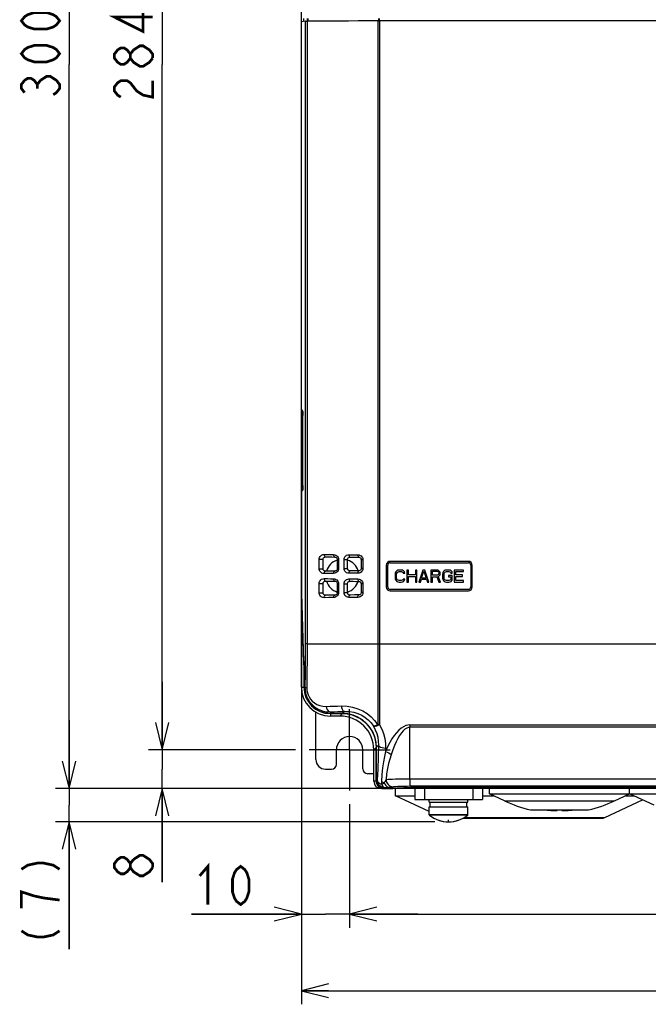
# Model space of a CAD drawing. Extents: x 29 to 410, y 33 to 287.
# Tile 8 of 33: x 33 to 79, y 121 to 193. Entities that reach past the tile are written whole.
import ezdxf

# ---------------------------------------------------------------- set-up
doc = ezdxf.new("R2010")
doc.units = 0
doc.header["$LTSCALE"] = 23.1
doc.linetypes.add('CENTER', pattern=[0.6, 0.375, -0.075, 0.075, -0.075])
doc.layers.get('0').update_dxf_attribs({"linetype": 'CONTINUOUS'})
for name, color, linetype in [('ALL_CURVE', 7, 'CONTINUOUS'), ('ALL_DIM', 7, 'CONTINUOUS'), ('DEFAULT_1', 7, 'CENTER')]:
    doc.layers.add(name, color=color, linetype=linetype)
doc.dimstyles.get("Standard").update_dxf_attribs({"dimtxt": 2.5, "dimasz": 2.5, "dimexe": 1.25, "dimexo": 0.625, "dimtad": 1, "dimcen": 2.5, "dimazin": 3, "dimtfac": 1, "dimtmove": 0, "dimatfit": 3})

# ---------------------------------------------------------------- blocks, each defined once
blk = doc.blocks.new('_OPEN')
at = {"color": 0, "linetype": 'BYBLOCK'}
for p, q in [((0, 0), (-1, 0.25)), ((-1, -0.25), (0, 0)), ((-1, 0), (0, 0))]:
    blk.add_line(p, q, dxfattribs=at)
blk = doc.blocks.new('*D1')
at = {"layer": 'ALL_DIM', "color": 2, "linetype": 'CONTINUOUS'}
for p, q in [((53.198, 240.192), (42.418, 240.192)), ((43.418, 240.192), (43.418, 189.924)), ((43.418, 139.656), (43.418, 189.924)), ((53.198, 139.656), (42.418, 139.656))]:
    blk.add_line(p, q, dxfattribs=at)
at = {"layer": 'ALL_DIM', "color": 2, "linetype": 'CONTINUOUS', "xscale": 2, "yscale": 2, "zscale": 2}
for p, rotation in [((43.418, 240.192), 90), ((43.418, 139.656), 270)]:
    blk.add_blockref('_OPEN', p, dxfattribs=dict(at, rotation=rotation))
blk = doc.blocks.new('*D2')
at = {"layer": 'ALL_DIM', "color": 2, "linetype": 'CONTINUOUS'}
for p, q in [((43.418, 139.656), (43.418, 144.656)), ((43.418, 144.656), (43.418, 138.24)), ((53.198, 139.656), (42.418, 139.656)), ((43.418, 129.966), (43.418, 138.24)), ((61.481, 136.824), (42.418, 136.824)), ((43.418, 136.824), (43.418, 129.966))]:
    blk.add_line(p, q, dxfattribs=at)
at = {"layer": 'ALL_DIM', "color": 2, "linetype": 'CONTINUOUS', "xscale": 2, "yscale": 2, "zscale": 2}
for p, rotation in [((43.418, 139.656), 270), ((43.418, 136.824), 90)]:
    blk.add_blockref('_OPEN', p, dxfattribs=dict(at, rotation=rotation))
blk = doc.blocks.new('*D3')
at = {"layer": 'ALL_DIM', "color": 2, "linetype": 'CONTINUOUS'}
for p, q in [((55.817, 243.024), (35.594, 243.024)), ((36.594, 243.024), (36.594, 189.924)), ((36.594, 136.824), (36.594, 189.924)), ((61.481, 136.824), (35.594, 136.824))]:
    blk.add_line(p, q, dxfattribs=at)
at = {"layer": 'ALL_DIM', "color": 2, "linetype": 'CONTINUOUS', "xscale": 2, "yscale": 2, "zscale": 2}
for p, rotation in [((36.594, 243.024), 90), ((36.594, 136.824), 270)]:
    blk.add_blockref('_OPEN', p, dxfattribs=dict(at, rotation=rotation))
blk = doc.blocks.new('*D4')
at = {"layer": 'ALL_DIM', "color": 2, "linetype": 'CONTINUOUS'}
for p, q in [((57.171, 135.683), (57.171, 126.615)), ((113.811, 135.683), (113.811, 126.615)), ((57.171, 127.615), (85.491, 127.615)), ((113.811, 127.615), (85.491, 127.615))]:
    blk.add_line(p, q, dxfattribs=at)
at = {"layer": 'ALL_DIM', "color": 2, "linetype": 'CONTINUOUS', "xscale": 2, "yscale": 2, "zscale": 2, "rotation": 180}
blk.add_blockref('_OPEN', (57.171, 127.615), dxfattribs=at)
at = {"layer": 'ALL_DIM', "color": 2, "linetype": 'CONTINUOUS', "xscale": 2, "yscale": 2, "zscale": 2}
blk.add_blockref('_OPEN', (113.811, 127.615), dxfattribs=at)
blk = doc.blocks.new('*D5')
at = {"layer": 'ALL_DIM', "color": 2, "linetype": 'CONTINUOUS'}
for p, q in [((53.631, 163.578), (53.631, 126.615)), ((57.171, 135.683), (57.171, 126.615)), ((53.631, 127.615), (45.566, 127.615)), ((45.566, 127.615), (55.401, 127.615)), ((62.171, 127.615), (55.401, 127.615)), ((57.171, 127.615), (62.171, 127.615))]:
    blk.add_line(p, q, dxfattribs=at)
at = {"layer": 'ALL_DIM', "color": 2, "linetype": 'CONTINUOUS', "xscale": 2, "yscale": 2, "zscale": 2}
blk.add_blockref('_OPEN', (53.631, 127.615), dxfattribs=at)
at = {"layer": 'ALL_DIM', "color": 2, "linetype": 'CONTINUOUS', "xscale": 2, "yscale": 2, "zscale": 2, "rotation": 180}
blk.add_blockref('_OPEN', (57.171, 127.615), dxfattribs=at)
blk = doc.blocks.new('*D7')
at = {"layer": 'ALL_DIM', "color": 2, "linetype": 'CONTINUOUS'}
for p, q in [((53.631, 163.578), (53.631, 120.999)), ((117.351, 163.578), (117.351, 120.999)), ((53.631, 121.999), (85.491, 121.999)), ((117.351, 121.999), (85.491, 121.999))]:
    blk.add_line(p, q, dxfattribs=at)
at = {"layer": 'ALL_DIM', "color": 2, "linetype": 'CONTINUOUS', "xscale": 2, "yscale": 2, "zscale": 2, "rotation": 180}
blk.add_blockref('_OPEN', (53.631, 121.999), dxfattribs=at)
at = {"layer": 'ALL_DIM', "color": 2, "linetype": 'CONTINUOUS', "xscale": 2, "yscale": 2, "zscale": 2}
blk.add_blockref('_OPEN', (117.351, 121.999), dxfattribs=at)
blk = doc.blocks.new('*D36')
at = {"layer": 'ALL_DIM', "color": 2, "linetype": 'CONTINUOUS'}
for p, q in [((36.594, 136.824), (36.594, 141.824)), ((36.594, 141.824), (36.594, 135.603)), ((61.481, 136.824), (35.594, 136.824)), ((36.594, 125.033), (36.594, 135.603)), ((63.428, 134.382), (35.594, 134.382)), ((36.594, 134.382), (36.594, 125.033))]:
    blk.add_line(p, q, dxfattribs=at)
at = {"layer": 'ALL_DIM', "color": 2, "linetype": 'CONTINUOUS', "xscale": 2, "yscale": 2, "zscale": 2}
for p, rotation in [((36.594, 136.824), 270), ((36.594, 134.382), 90)]:
    blk.add_blockref('_OPEN', p, dxfattribs=dict(at, rotation=rotation))

msp = doc.modelspace()

# ---------------------------------------------------------------- linework, layer by layer
at = {"color": 7, "linetype": 'CONTINUOUS'}
for p, q in [((53.631, 144.258), (53.631, 235.59)), ((53.907, 193.081), (53.64, 193.036)), ((53.64, 164.614), (53.64, 193.036)), ((53.808, 193.064), (53.808, 193.287)), ((53.907, 193.081), (53.907, 147.444)), ((54.051, 193.083), (54.051, 147.444)), ((54.077, 193.081), (54.077, 193.287)), ((54.124, 193.082), (54.124, 193.287)), ((59.23, 193.11), (59.23, 141.503)), ((59.23, 193.11), (59.361, 193.11)), ((59.295, 193.287), (59.295, 193.109)), ((59.339, 193.287), (59.339, 193.109)), ((59.361, 193.11), (59.361, 141.497)), ((80.995, 193.11), (59.361, 193.11)), ((53.631, 164.578), (53.635, 164.549)), ((53.634, 164.385), (53.631, 164.385)), ((53.634, 164.385), (53.634, 158.823)), ((53.737, 164.375), (53.634, 164.385)), ((53.711, 164.543), (53.64, 164.614)), ((53.691, 164.483), (53.702, 164.479)), ((53.73, 164.451), (53.692, 164.488)), ((53.72, 164.488), (53.711, 164.543)), ((53.726, 164.477), (53.72, 164.488)), ((53.734, 164.426), (53.731, 164.459)), ((53.737, 164.388), (53.734, 164.426)), ((53.744, 159.044), (53.744, 164.165)), ((53.744, 159.044), (53.744, 164.165)), ((53.744, 164.165), (53.744, 164.165)), ((53.744, 159.044), (53.744, 159.044)), ((53.634, 158.823), (53.631, 158.823)), ((53.635, 158.659), (53.631, 158.63)), ((53.634, 158.823), (53.737, 158.833)), ((53.64, 158.595), (53.711, 158.665)), ((53.64, 152.035), (53.64, 158.595)), ((53.691, 158.726), (53.666, 158.709)), ((53.702, 158.729), (53.691, 158.726)), ((53.692, 158.72), (53.73, 158.758)), ((53.72, 158.72), (53.711, 158.665)), ((53.726, 158.732), (53.72, 158.72)), ((53.731, 158.749), (53.734, 158.783)), ((53.734, 158.783), (53.737, 158.821)), ((54.936, 152.935), (54.936, 153.636)), ((54.936, 153.636), (55.228, 153.636)), ((55.228, 152.935), (55.228, 153.636)), ((56.265, 153.618), (56.265, 152.952)), ((56.351, 153.618), (56.265, 153.618)), ((56.351, 153.618), (56.351, 152.952)), ((56.758, 152.956), (56.758, 153.614)), ((56.758, 153.614), (57.019, 153.614)), ((57.019, 152.956), (57.019, 153.614)), ((58.02, 153.604), (58.02, 153.617)), ((58.02, 153.604), (58.02, 152.967)), ((58.136, 153.604), (58.02, 153.604)), ((58.136, 153.604), (58.136, 152.967)), ((59.862, 153.197), (59.862, 151.604)), ((59.968, 151.604), (59.968, 153.197)), ((65.88, 153.48), (60.145, 153.48)), ((60.145, 153.374), (65.88, 153.374)), ((66.057, 153.197), (66.057, 151.604)), ((66.163, 151.604), (66.163, 153.197)), ((54.936, 152.935), (55.228, 152.935)), ((56.351, 152.952), (56.265, 152.952)), ((56.758, 152.956), (57.019, 152.956)), ((58.02, 152.955), (58.02, 152.967)), ((58.136, 152.967), (58.02, 152.967)), ((60.517, 152.636), (60.499, 152.541)), ((60.499, 152.541), (60.499, 152.259)), ((60.554, 152.711), (60.517, 152.636)), ((60.628, 152.786), (60.554, 152.711)), ((60.609, 152.541), (60.628, 152.617)), ((60.609, 152.259), (60.609, 152.541)), ((60.702, 152.824), (60.628, 152.786)), ((60.628, 152.617), (60.665, 152.673)), ((60.665, 152.673), (60.72, 152.711)), ((60.794, 152.843), (60.702, 152.824)), ((60.72, 152.711), (60.794, 152.73)), ((60.96, 152.843), (60.794, 152.843)), ((60.794, 152.73), (60.96, 152.73)), ((61.052, 152.824), (60.96, 152.843)), ((60.96, 152.73), (61.033, 152.711)), ((61.033, 152.711), (61.089, 152.673)), ((61.126, 152.786), (61.052, 152.824)), ((61.089, 152.673), (61.107, 152.617)), ((61.107, 152.617), (61.218, 152.617)), ((61.199, 152.711), (61.126, 152.786)), ((61.218, 152.617), (61.199, 152.711)), ((61.365, 152.843), (61.365, 151.958)), ((61.476, 152.843), (61.365, 152.843)), ((61.476, 152.485), (61.476, 152.843)), ((61.992, 152.485), (61.476, 152.485)), ((61.476, 151.958), (61.476, 152.372)), ((61.476, 152.372), (61.992, 152.372)), ((61.992, 152.843), (61.992, 152.485)), ((62.103, 152.843), (61.992, 152.843)), ((61.992, 152.372), (61.992, 151.958)), ((62.103, 151.958), (62.103, 152.843)), ((62.545, 152.843), (62.25, 151.958)), ((62.453, 152.259), (62.619, 152.767)), ((62.693, 152.843), (62.545, 152.843)), ((62.619, 152.767), (62.785, 152.259)), ((62.988, 151.958), (62.693, 152.843)), ((63.135, 152.843), (63.135, 151.958)), ((63.578, 152.843), (63.135, 152.843)), ((63.246, 152.466), (63.246, 152.749)), ((63.246, 152.749), (63.596, 152.749)), ((63.596, 152.466), (63.246, 152.466)), ((63.246, 151.958), (63.246, 152.353)), ((63.246, 152.353), (63.559, 152.353)), ((63.559, 152.353), (63.707, 151.958)), ((63.67, 152.824), (63.578, 152.843)), ((63.596, 152.749), (63.652, 152.73)), ((63.652, 152.485), (63.596, 152.466)), ((63.652, 152.73), (63.688, 152.692)), ((63.688, 152.523), (63.652, 152.485)), ((63.744, 152.767), (63.67, 152.824)), ((63.67, 152.391), (63.744, 152.428)), ((63.836, 151.958), (63.67, 152.391)), ((63.688, 152.692), (63.707, 152.636)), ((63.707, 152.579), (63.688, 152.523)), ((63.707, 152.636), (63.707, 152.579)), ((63.799, 152.692), (63.744, 152.767)), ((63.744, 152.428), (63.799, 152.504)), ((63.817, 152.636), (63.799, 152.692)), ((63.799, 152.504), (63.817, 152.56)), ((63.817, 152.56), (63.817, 152.636)), ((64.002, 152.636), (63.983, 152.541)), ((63.983, 152.541), (63.983, 152.259)), ((64.039, 152.711), (64.002, 152.636)), ((64.112, 152.786), (64.039, 152.711)), ((64.094, 152.541), (64.112, 152.617)), ((64.094, 152.259), (64.094, 152.541)), ((64.186, 152.824), (64.112, 152.786)), ((64.112, 152.617), (64.149, 152.673)), ((64.149, 152.673), (64.205, 152.711)), ((64.278, 152.843), (64.186, 152.824)), ((64.205, 152.711), (64.278, 152.73)), ((64.444, 152.843), (64.278, 152.843)), ((64.278, 152.73), (64.444, 152.73)), ((64.426, 152.447), (64.426, 152.334)), ((64.702, 152.447), (64.426, 152.447)), ((64.537, 152.824), (64.444, 152.843)), ((64.444, 152.73), (64.518, 152.711)), ((64.518, 152.711), (64.573, 152.673)), ((64.61, 152.786), (64.537, 152.824)), ((64.573, 152.673), (64.592, 152.617)), ((64.592, 152.617), (64.702, 152.617)), ((64.684, 152.711), (64.61, 152.786)), ((64.702, 152.617), (64.684, 152.711)), ((64.702, 152.165), (64.702, 152.447)), ((64.85, 152.843), (64.85, 151.958)), ((65.514, 152.843), (64.85, 152.843)), ((64.961, 152.485), (64.961, 152.73)), ((64.961, 152.73), (65.514, 152.73)), ((65.44, 152.485), (64.961, 152.485)), ((64.961, 152.071), (64.961, 152.372)), ((64.961, 152.372), (65.44, 152.372)), ((65.44, 152.372), (65.44, 152.485)), ((65.514, 152.73), (65.514, 152.843)), ((53.631, 151.973), (53.631, 152.035)), ((53.64, 152.035), (53.631, 152.035)), ((53.632, 151.914), (53.631, 151.973)), ((53.634, 151.858), (53.632, 151.914)), ((53.809, 146.075), (53.634, 151.858)), ((53.644, 151.858), (53.634, 151.858)), ((53.817, 146.163), (53.642, 151.946)), ((54.936, 151.165), (54.936, 151.866)), ((54.936, 151.866), (55.228, 151.866)), ((55.228, 151.165), (55.228, 151.866)), ((56.265, 151.848), (56.265, 151.182)), ((56.351, 151.848), (56.265, 151.848)), ((56.351, 151.848), (56.351, 151.182)), ((56.758, 151.186), (56.758, 151.844)), ((56.758, 151.844), (57.019, 151.844)), ((57.019, 151.186), (57.019, 151.844)), ((58.02, 151.834), (58.02, 151.847)), ((58.02, 151.834), (58.02, 151.197)), ((58.136, 151.834), (58.02, 151.834)), ((58.136, 151.834), (58.136, 151.197)), ((60.499, 152.259), (60.517, 152.165)), ((60.517, 152.165), (60.554, 152.09)), ((60.554, 152.09), (60.628, 152.014)), ((60.628, 152.184), (60.609, 152.259)), ((60.665, 152.127), (60.628, 152.184)), ((60.628, 152.014), (60.702, 151.977)), ((60.72, 152.09), (60.665, 152.127)), ((60.702, 151.977), (60.794, 151.958)), ((60.794, 152.071), (60.72, 152.09)), ((60.96, 152.071), (60.794, 152.071)), ((60.794, 151.958), (60.96, 151.958)), ((61.033, 152.09), (60.96, 152.071)), ((60.96, 151.958), (61.052, 151.977)), ((61.089, 152.127), (61.033, 152.09)), ((61.052, 151.977), (61.126, 152.014)), ((61.107, 152.184), (61.089, 152.127)), ((61.218, 152.184), (61.107, 152.184)), ((61.126, 152.014), (61.199, 152.09)), ((61.199, 152.09), (61.218, 152.184)), ((61.365, 151.958), (61.476, 151.958)), ((61.992, 151.958), (62.103, 151.958)), ((62.25, 151.958), (62.361, 151.958)), ((62.361, 151.958), (62.435, 152.184)), ((62.435, 152.184), (62.803, 152.184)), ((62.785, 152.259), (62.453, 152.259)), ((62.803, 152.184), (62.877, 151.958)), ((62.877, 151.958), (62.988, 151.958)), ((63.135, 151.958), (63.246, 151.958)), ((63.707, 151.958), (63.836, 151.958)), ((63.983, 152.259), (64.002, 152.165)), ((64.002, 152.165), (64.039, 152.09)), ((64.039, 152.09), (64.112, 152.014)), ((64.112, 152.184), (64.094, 152.259)), ((64.149, 152.127), (64.112, 152.184)), ((64.112, 152.014), (64.186, 151.977)), ((64.205, 152.09), (64.149, 152.127)), ((64.186, 151.977), (64.278, 151.958)), ((64.278, 152.071), (64.205, 152.09)), ((64.444, 152.071), (64.278, 152.071)), ((64.278, 151.958), (64.444, 151.958)), ((64.426, 152.334), (64.592, 152.334)), ((64.518, 152.09), (64.444, 152.071)), ((64.444, 151.958), (64.537, 151.977)), ((64.573, 152.127), (64.518, 152.09)), ((64.537, 151.977), (64.61, 152.014)), ((64.592, 152.184), (64.573, 152.127)), ((64.592, 152.334), (64.592, 152.184)), ((64.61, 152.014), (64.684, 152.09)), ((64.684, 152.09), (64.702, 152.165)), ((64.85, 151.958), (65.514, 151.958)), ((65.514, 152.071), (64.961, 152.071)), ((65.514, 151.958), (65.514, 152.071)), ((54.936, 151.165), (55.228, 151.165)), ((56.351, 151.182), (56.265, 151.182)), ((56.758, 151.186), (57.019, 151.186)), ((58.02, 151.185), (58.02, 151.197)), ((58.136, 151.197), (58.02, 151.197)), ((65.88, 151.427), (60.145, 151.427)), ((60.145, 151.321), (65.88, 151.321)), ((54.051, 147.444), (53.907, 147.444)), ((54.051, 147.444), (59.23, 147.444)), ((59.23, 147.444), (117.075, 147.444)), ((53.819, 146.075), (53.809, 146.075)), ((53.811, 145.898), (53.811, 145.959)), ((53.811, 145.898), (53.811, 144.258)), ((53.82, 145.898), (53.811, 145.898)), ((53.82, 145.898), (53.82, 144.258)), ((53.631, 144.258), (53.811, 144.258)), ((53.82, 144.258), (53.887, 144.258)), ((54.693, 138.948), (54.693, 142.424)), ((55.755, 142.437), (55.755, 142.323)), ((55.755, 142.323), (56.656, 142.323)), ((55.755, 142.314), (55.755, 142.134)), ((56.646, 142.314), (55.755, 142.314)), ((56.467, 142.134), (56.646, 142.314)), ((56.808, 142.476), (56.656, 142.323)), ((56.463, 142.134), (55.755, 142.134)), ((61.596, 141.491), (61.596, 141.313)), ((61.596, 141.491), (83.633, 141.491)), ((61.596, 137.538), (61.596, 141.313)), ((83.798, 141.313), (61.596, 141.313)), ((59.096, 140.192), (59.121, 139.84)), ((56.198, 138.594), (56.198, 139.656)), ((58.145, 138.263), (58.145, 139.656)), ((58.941, 139.66), (59.121, 139.84)), ((58.941, 137.355), (58.941, 139.656)), ((59.121, 137.355), (59.121, 139.84)), ((59.28, 139.999), (59.13, 139.849)), ((59.13, 137.355), (59.13, 139.849)), ((59.811, 139.769), (59.805, 139.54)), ((55.401, 138.24), (55.844, 138.24)), ((58.941, 137.905), (58.496, 137.909)), ((59.121, 137.355), (58.941, 137.355)), ((59.13, 137.355), (59.2, 137.424)), ((59.516, 137.333), (59.513, 137.147)), ((61.596, 137.538), (61.596, 137.008)), ((61.596, 137.538), (109.386, 137.538)), ((59.653, 136.824), (59.472, 136.824)), ((59.661, 136.824), (59.73, 136.894)), ((59.661, 136.824), (60.351, 136.824)), ((62.131, 136.926), (60.18, 136.824)), ((60.351, 136.833), (60.351, 136.824)), ((60.357, 136.834), (60.357, 136.824)), ((60.534, 136.293), (60.534, 136.824)), ((61.596, 137.008), (109.386, 137.008)), ((61.95, 136.824), (61.95, 136.01)), ((108.776, 136.928), (62.207, 136.928)), ((62.481, 136.928), (62.481, 136.824)), ((62.658, 136.824), (62.658, 136.01)), ((66.198, 136.824), (66.198, 136.01)), ((66.906, 136.824), (66.906, 136.01)), ((67.437, 136.424), (67.437, 136.824)), ((77.703, 136.424), (77.703, 136.824)), ((63.012, 135.138), (60.534, 136.293)), ((60.534, 136.293), (61.95, 136.293)), ((61.95, 136.01), (66.906, 136.01)), ((63.012, 135.833), (63.012, 136.01)), ((63.012, 135.833), (65.844, 135.833)), ((63.083, 135.479), (63.083, 135.833)), ((65.773, 135.479), (65.773, 135.833)), ((65.844, 135.833), (65.844, 136.01)), ((66.906, 136.293), (67.718, 136.293)), ((68.531, 135.914), (67.437, 136.424)), ((67.437, 136.424), (77.703, 136.424)), ((68.531, 135.914), (76.61, 135.914)), ((75.899, 134.709), (78.651, 135.993)), ((76.61, 135.914), (77.703, 136.424)), ((77.422, 136.293), (78.007, 136.293)), ((77.703, 136.435), (93.279, 136.435)), ((79.507, 135.594), (77.707, 136.433)), ((63.012, 134.886), (63.012, 135.479)), ((63.012, 135.479), (65.844, 135.479)), ((65.844, 134.886), (65.844, 135.479)), ((70.446, 135.258), (74.694, 135.258)), ((72.069, 135.211), (72.393, 135.211)), ((72.393, 135.211), (72.393, 135.258)), ((72.747, 135.258), (72.747, 135.211)), ((72.747, 135.211), (73.071, 135.211)), ((65.844, 134.886), (63.012, 134.886)), ((65.83, 134.858), (63.026, 134.858)), ((65.484, 134.643), (75.756, 134.643)), ((65.608, 134.709), (75.899, 134.709)), ((75.756, 134.643), (75.899, 134.709))]:
    msp.add_line(p, q, dxfattribs=at)
at = {"color": 3, "linetype": 'CONTINUOUS'}
msp.add_line((110.625, 136.824), (60.357, 136.824), dxfattribs=at)
at = {"color": 7, "linetype": 'CONTINUOUS'}
for points in [[(53.907, 193.081), (53.928, 193.082), (53.977, 193.083), (54.051, 193.083)], [(59.23, 193.11), (58.499, 193.108), (57.785, 193.106), (57.092, 193.103), (56.423, 193.1), (55.781, 193.096), (55.17, 193.092), (54.592, 193.088), (54.051, 193.083)], [(53.658, 164.449), (53.654, 164.444), (53.651, 164.44), (53.647, 164.435), (53.645, 164.43), (53.642, 164.425), (53.64, 164.419), (53.638, 164.413), (53.636, 164.405), (53.635, 164.396), (53.634, 164.385)], [(53.635, 164.549), (53.647, 164.522), (53.666, 164.499), (53.691, 164.483)], [(53.693, 164.488), (53.672, 164.513), (53.649, 164.561), (53.64, 164.614)], [(53.666, 164.456), (53.662, 164.453), (53.658, 164.449)], [(53.695, 164.471), (53.688, 164.468), (53.682, 164.466), (53.676, 164.463), (53.671, 164.46), (53.666, 164.456)], [(53.708, 164.473), (53.702, 164.472), (53.695, 164.471)], [(53.731, 164.459), (53.727, 164.489), (53.722, 164.514), (53.717, 164.532), (53.711, 164.543)], [(53.726, 164.477), (53.726, 164.477), (53.727, 164.472), (53.729, 164.461), (53.731, 164.444), (53.734, 164.421), (53.736, 164.39), (53.739, 164.35), (53.742, 164.298), (53.743, 164.235), (53.744, 164.165)], [(53.744, 164.165), (53.744, 164.21), (53.743, 164.256), (53.742, 164.303), (53.74, 164.347), (53.737, 164.388)], [(53.744, 159.044), (53.744, 158.98), (53.742, 158.92), (53.74, 158.866), (53.737, 158.822), (53.734, 158.787), (53.731, 158.761), (53.728, 158.744), (53.726, 158.734), (53.726, 158.732)], [(53.737, 158.821), (53.74, 158.862), (53.742, 158.906), (53.743, 158.952), (53.744, 158.999), (53.744, 159.044)], [(53.634, 158.823), (53.635, 158.814), (53.636, 158.805), (53.638, 158.797), (53.64, 158.79), (53.642, 158.784), (53.644, 158.779), (53.647, 158.774), (53.65, 158.769), (53.654, 158.765), (53.658, 158.76), (53.662, 158.756), (53.666, 158.752), (53.671, 158.749), (53.676, 158.745), (53.682, 158.743), (53.688, 158.74), (53.695, 158.738), (53.702, 158.736), (53.708, 158.735)], [(53.666, 158.709), (53.647, 158.686), (53.635, 158.659)], [(53.64, 158.595), (53.649, 158.648), (53.672, 158.696), (53.693, 158.72)], [(53.711, 158.665), (53.717, 158.676), (53.722, 158.695), (53.727, 158.719), (53.731, 158.749)], [(54.936, 153.636), (54.943, 153.701), (54.963, 153.768), (54.999, 153.833), (55.051, 153.891), (55.118, 153.939), (55.202, 153.972), (55.302, 153.985)], [(55.228, 153.636), (55.23, 153.665), (55.24, 153.7), (55.256, 153.729), (55.275, 153.753), (55.296, 153.772), (55.32, 153.787), (55.347, 153.798), (55.375, 153.805), (55.407, 153.808)], [(55.302, 153.985), (55.306, 153.929), (55.322, 153.88), (55.346, 153.84), (55.376, 153.816), (55.407, 153.808)], [(55.302, 153.985), (55.643, 153.98), (55.995, 153.976)], [(55.407, 153.808), (55.614, 153.805), (55.871, 153.802), (56.09, 153.799)], [(55.995, 153.976), (55.999, 153.921), (56.013, 153.871), (56.035, 153.832), (56.062, 153.807), (56.09, 153.799)], [(55.995, 153.976), (56.083, 153.964), (56.163, 153.932), (56.231, 153.884), (56.284, 153.825), (56.322, 153.759), (56.344, 153.689), (56.351, 153.618)], [(56.09, 153.799), (56.103, 153.798), (56.142, 153.79), (56.179, 153.773), (56.211, 153.748), (56.238, 153.714), (56.257, 153.672), (56.265, 153.628), (56.265, 153.618)], [(56.758, 153.614), (56.765, 153.686), (56.788, 153.755), (56.827, 153.821), (56.882, 153.879), (56.952, 153.926), (57.033, 153.955), (57.121, 153.965)], [(57.019, 153.614), (57.025, 153.66), (57.043, 153.702), (57.071, 153.737), (57.105, 153.763), (57.144, 153.78), (57.187, 153.788), (57.198, 153.788)], [(57.121, 153.965), (57.124, 153.91), (57.135, 153.86), (57.153, 153.821), (57.175, 153.796), (57.198, 153.788)], [(57.121, 153.965), (57.448, 153.962), (57.778, 153.96)], [(57.199, 153.788), (57.52, 153.785), (57.846, 153.783)], [(57.778, 153.96), (57.781, 153.905), (57.791, 153.855), (57.806, 153.816), (57.825, 153.791), (57.845, 153.783)], [(57.778, 153.96), (57.862, 153.949), (57.94, 153.92), (58.008, 153.875), (58.063, 153.818), (58.103, 153.751), (58.127, 153.679), (58.136, 153.604)], [(57.845, 153.783), (57.863, 153.782), (57.911, 153.769), (57.953, 153.744), (57.987, 153.708), (58.01, 153.664), (58.02, 153.616), (58.02, 153.604)], [(55.302, 152.586), (55.214, 152.595), (55.138, 152.621), (55.074, 152.66), (55.023, 152.707), (54.984, 152.762), (54.957, 152.819), (54.941, 152.877), (54.936, 152.935)], [(55.407, 152.763), (55.377, 152.765), (55.349, 152.772), (55.323, 152.782), (55.298, 152.797), (55.276, 152.816), (55.257, 152.839), (55.241, 152.868), (55.231, 152.902), (55.228, 152.935)], [(55.302, 152.586), (55.306, 152.641), (55.322, 152.691), (55.346, 152.73), (55.376, 152.755), (55.407, 152.763)], [(55.995, 152.594), (55.773, 152.592), (55.542, 152.589), (55.302, 152.586)], [(56.09, 152.771), (55.875, 152.769), (55.618, 152.766), (55.407, 152.763)], [(56.351, 152.952), (56.344, 152.881), (56.322, 152.811), (56.284, 152.745), (56.231, 152.686), (56.163, 152.638), (56.083, 152.606), (55.995, 152.594)], [(55.995, 152.594), (55.999, 152.65), (56.013, 152.699), (56.035, 152.739), (56.062, 152.763), (56.09, 152.771)], [(56.265, 152.952), (56.26, 152.91), (56.247, 152.872), (56.225, 152.839), (56.199, 152.812), (56.169, 152.792), (56.136, 152.778), (56.101, 152.772), (56.09, 152.771)], [(57.121, 152.605), (57.033, 152.615), (56.951, 152.645), (56.881, 152.691), (56.827, 152.75), (56.788, 152.815), (56.765, 152.885), (56.758, 152.956)], [(57.198, 152.782), (57.19, 152.783), (57.147, 152.789), (57.108, 152.806), (57.073, 152.831), (57.045, 152.865), (57.026, 152.907), (57.019, 152.956)], [(57.121, 152.605), (57.124, 152.661), (57.135, 152.71), (57.153, 152.75), (57.175, 152.774), (57.198, 152.782)], [(57.778, 152.611), (57.566, 152.609), (57.346, 152.607), (57.121, 152.605)], [(57.846, 152.788), (57.637, 152.786), (57.421, 152.784), (57.199, 152.782)], [(58.136, 152.967), (58.127, 152.891), (58.103, 152.819), (58.063, 152.752), (58.008, 152.695), (57.94, 152.65), (57.862, 152.621), (57.778, 152.611)], [(57.778, 152.611), (57.781, 152.666), (57.791, 152.716), (57.806, 152.755), (57.825, 152.78), (57.845, 152.788)], [(58.02, 152.967), (58.02, 152.958), (58.011, 152.91), (57.989, 152.865), (57.955, 152.828), (57.913, 152.802), (57.866, 152.789), (57.845, 152.788)], [(53.64, 152.035), (53.641, 152.004), (53.641, 151.974), (53.642, 151.946)], [(54.936, 151.866), (54.943, 151.931), (54.963, 151.998), (54.999, 152.063), (55.051, 152.121), (55.118, 152.169), (55.202, 152.202), (55.302, 152.215)], [(55.228, 151.866), (55.23, 151.895), (55.24, 151.93), (55.256, 151.959), (55.275, 151.983), (55.296, 152.002), (55.32, 152.017), (55.347, 152.028), (55.375, 152.035), (55.407, 152.038)], [(55.302, 152.215), (55.306, 152.159), (55.322, 152.11), (55.346, 152.07), (55.376, 152.046), (55.407, 152.038)], [(55.302, 152.215), (55.543, 152.211), (55.774, 152.209), (55.995, 152.206)], [(55.407, 152.038), (55.614, 152.035), (55.871, 152.032), (56.09, 152.029)], [(55.995, 152.206), (55.999, 152.151), (56.013, 152.101), (56.035, 152.062), (56.062, 152.037), (56.09, 152.029)], [(55.995, 152.206), (56.083, 152.194), (56.163, 152.162), (56.231, 152.114), (56.284, 152.055), (56.322, 151.989), (56.344, 151.919), (56.351, 151.848)], [(56.09, 152.029), (56.103, 152.028), (56.142, 152.02), (56.179, 152.003), (56.211, 151.978), (56.238, 151.944), (56.257, 151.902), (56.265, 151.858), (56.265, 151.848)], [(56.758, 151.844), (56.765, 151.916), (56.788, 151.985), (56.827, 152.051), (56.882, 152.109), (56.952, 152.156), (57.033, 152.185), (57.121, 152.195)], [(57.019, 151.844), (57.025, 151.89), (57.043, 151.932), (57.071, 151.967), (57.105, 151.993), (57.144, 152.01), (57.187, 152.018), (57.198, 152.018)], [(57.121, 152.195), (57.124, 152.14), (57.135, 152.09), (57.153, 152.051), (57.175, 152.026), (57.198, 152.018)], [(57.121, 152.195), (57.347, 152.193), (57.566, 152.191), (57.778, 152.19)], [(57.199, 152.018), (57.421, 152.016), (57.637, 152.014), (57.846, 152.013)], [(57.778, 152.19), (57.781, 152.135), (57.791, 152.085), (57.806, 152.046), (57.825, 152.021), (57.845, 152.013)], [(57.778, 152.19), (57.862, 152.179), (57.94, 152.15), (58.008, 152.105), (58.063, 152.048), (58.103, 151.981), (58.127, 151.909), (58.136, 151.834)], [(57.845, 152.013), (57.863, 152.012), (57.911, 151.999), (57.953, 151.974), (57.987, 151.938), (58.01, 151.894), (58.02, 151.846), (58.02, 151.834)], [(55.302, 150.816), (55.214, 150.825), (55.138, 150.851), (55.074, 150.89), (55.023, 150.937), (54.984, 150.992), (54.957, 151.049), (54.941, 151.107), (54.936, 151.165)], [(55.407, 150.993), (55.377, 150.995), (55.349, 151.002), (55.323, 151.012), (55.298, 151.027), (55.276, 151.046), (55.257, 151.069), (55.241, 151.098), (55.231, 151.132), (55.228, 151.165)], [(55.302, 150.816), (55.306, 150.871), (55.322, 150.921), (55.346, 150.96), (55.376, 150.985), (55.407, 150.993)], [(56.09, 151.001), (55.875, 150.999), (55.618, 150.996), (55.407, 150.993)], [(56.351, 151.182), (56.344, 151.111), (56.322, 151.041), (56.284, 150.975), (56.231, 150.916), (56.163, 150.868), (56.083, 150.836), (55.995, 150.824)], [(55.995, 150.824), (55.999, 150.88), (56.013, 150.929), (56.035, 150.969), (56.062, 150.993), (56.09, 151.001)], [(56.265, 151.182), (56.26, 151.14), (56.247, 151.102), (56.225, 151.069), (56.199, 151.042), (56.169, 151.022), (56.136, 151.008), (56.101, 151.002), (56.09, 151.001)], [(57.121, 150.835), (57.033, 150.845), (56.951, 150.875), (56.881, 150.921), (56.827, 150.98), (56.788, 151.045), (56.765, 151.115), (56.758, 151.186)], [(57.198, 151.012), (57.19, 151.013), (57.147, 151.019), (57.108, 151.036), (57.073, 151.061), (57.045, 151.095), (57.026, 151.137), (57.019, 151.186)], [(57.121, 150.835), (57.124, 150.891), (57.135, 150.94), (57.153, 150.98), (57.175, 151.004), (57.198, 151.012)], [(57.846, 151.018), (57.52, 151.015), (57.199, 151.012)], [(58.136, 151.197), (58.127, 151.121), (58.103, 151.049), (58.063, 150.982), (58.008, 150.925), (57.94, 150.88), (57.862, 150.851), (57.778, 150.841)], [(57.778, 150.841), (57.781, 150.896), (57.791, 150.946), (57.806, 150.985), (57.825, 151.01), (57.845, 151.018)], [(58.02, 151.197), (58.02, 151.188), (58.011, 151.14), (57.989, 151.095), (57.955, 151.058), (57.913, 151.032), (57.866, 151.019), (57.845, 151.018)], [(55.995, 150.824), (55.643, 150.82), (55.302, 150.816)], [(57.778, 150.841), (57.448, 150.838), (57.121, 150.835)], [(53.907, 147.444), (53.905, 146.373), (53.898, 145.309), (53.887, 144.258)], [(54.051, 147.444), (54.049, 146.346), (54.042, 145.254), (54.03, 144.177)], [(53.811, 145.959), (53.81, 146.019), (53.809, 146.075)], [(53.817, 146.163), (53.819, 146.079), (53.82, 145.99), (53.82, 145.898)], [(53.887, 144.258), (53.899, 144.034), (53.939, 143.813), (54.006, 143.598), (54.105, 143.385), (54.238, 143.175), (54.411, 142.973), (54.623, 142.79), (54.872, 142.636), (55.149, 142.522), (55.447, 142.454), (55.755, 142.437)], [(54.03, 144.177), (53.956, 144.202), (53.908, 144.229), (53.887, 144.258)], [(54.03, 144.177), (54.039, 144.012), (54.068, 143.85), (54.119, 143.692), (54.194, 143.535), (54.295, 143.381), (54.426, 143.232), (54.587, 143.098), (54.774, 142.986), (54.983, 142.904), (55.206, 142.855), (55.437, 142.844)], [(55.437, 142.844), (55.735, 142.855), (56.021, 142.864), (56.291, 142.872), (56.544, 142.879)], [(55.437, 142.844), (55.471, 142.716), (55.523, 142.605), (55.591, 142.518), (55.67, 142.461), (55.755, 142.437)], [(55.755, 142.437), (56.039, 142.449), (56.31, 142.459), (56.567, 142.468), (56.808, 142.476)], [(56.544, 142.879), (56.573, 142.752), (56.617, 142.642), (56.673, 142.556), (56.738, 142.499), (56.808, 142.476)], [(56.544, 142.879), (56.98, 142.862), (57.392, 142.791), (57.775, 142.673), (58.128, 142.513), (58.449, 142.315), (58.741, 142.08), (59.002, 141.809), (59.23, 141.503)], [(56.646, 142.314), (56.999, 142.289), (57.345, 142.214), (57.675, 142.091), (57.985, 141.921), (58.268, 141.71), (58.517, 141.461), (58.728, 141.178), (58.897, 140.868), (59.021, 140.538), (59.096, 140.192)], [(59.13, 139.849), (59.1, 140.237), (59.009, 140.614), (58.861, 140.973), (58.658, 141.304), (58.406, 141.599), (58.111, 141.851), (57.78, 142.054), (57.421, 142.202), (57.043, 142.293), (56.656, 142.323)], [(56.808, 142.476), (57.152, 142.466), (57.476, 142.412), (57.777, 142.319), (58.054, 142.192), (58.306, 142.035), (58.535, 141.848), (58.739, 141.632), (58.917, 141.387)], [(59.23, 141.503), (59.201, 141.488), (59.172, 141.472), (59.143, 141.457), (59.113, 141.443), (59.082, 141.429), (59.051, 141.415), (59.019, 141.403), (58.988, 141.393), (58.959, 141.385), (58.934, 141.383), (58.917, 141.387)], [(59.361, 141.497), (59.241, 141.438), (59.13, 141.395), (59.035, 141.371), (58.962, 141.368), (58.917, 141.387)], [(58.917, 141.387), (59.051, 141.137), (59.157, 140.867), (59.232, 140.583), (59.273, 140.291), (59.28, 139.999)], [(59.361, 141.497), (59.317, 141.498), (59.273, 141.5), (59.23, 141.503)], [(59.361, 141.497), (59.525, 141.186), (59.655, 140.85), (59.748, 140.496), (59.799, 140.132), (59.811, 139.769)], [(61.596, 141.491), (61.447, 141.478), (61.286, 141.435), (61.117, 141.356), (60.947, 141.243), (60.777, 141.096), (60.608, 140.917), (60.44, 140.705), (60.275, 140.46), (60.114, 140.188), (59.958, 139.883), (59.805, 139.54)], [(61.596, 141.313), (61.481, 141.299), (61.358, 141.254), (61.228, 141.174), (61.097, 141.057), (60.966, 140.906), (60.836, 140.721), (60.707, 140.502), (60.58, 140.251), (60.456, 139.97), (60.336, 139.656), (60.218, 139.303)], [(59.28, 139.999), (59.256, 139.111), (59.229, 138.252), (59.2, 137.424)], [(59.811, 139.769), (59.677, 139.779), (59.552, 139.803), (59.444, 139.84), (59.359, 139.887), (59.304, 139.941), (59.28, 139.999)], [(59.805, 139.54), (59.727, 139.172), (59.652, 138.774), (59.588, 138.338), (59.54, 137.858), (59.516, 137.333)], [(59.805, 139.54), (59.925, 139.494), (60.039, 139.437), (60.138, 139.372), (60.218, 139.303)], [(60.218, 139.303), (60.123, 138.987), (60.031, 138.653), (59.949, 138.294), (59.883, 137.905), (59.84, 137.481)], [(59.121, 137.355), (59.131, 137.252), (59.161, 137.152), (59.211, 137.06), (59.277, 136.98), (59.357, 136.914), (59.449, 136.865)], [(59.661, 136.824), (59.542, 136.838), (59.43, 136.877), (59.33, 136.94), (59.246, 137.024), (59.183, 137.124), (59.144, 137.236), (59.13, 137.355)], [(59.2, 137.424), (59.213, 137.368), (59.244, 137.313), (59.291, 137.261), (59.353, 137.216), (59.428, 137.177), (59.513, 137.147)], [(59.2, 137.424), (59.214, 137.307), (59.253, 137.195), (59.316, 137.094), (59.4, 137.01), (59.501, 136.947), (59.613, 136.908), (59.73, 136.894)], [(59.513, 137.147), (59.58, 137.174), (59.644, 137.209), (59.703, 137.252)], [(59.516, 137.333), (59.617, 137.298), (59.703, 137.252)], [(59.703, 137.252), (59.759, 137.314), (59.797, 137.374), (59.823, 137.43), (59.84, 137.481)], [(59.703, 137.252), (59.754, 137.142), (59.825, 137.049), (59.911, 136.977), (60.008, 136.931), (60.111, 136.913)], [(59.84, 137.481), (59.898, 137.491), (59.999, 137.501), (60.142, 137.51), (60.323, 137.518), (60.536, 137.525), (60.776, 137.53), (61.037, 137.534), (61.313, 137.537), (61.596, 137.538)], [(59.84, 137.481), (59.859, 137.344), (59.912, 137.217), (59.995, 137.107), (60.104, 137.023), (60.231, 136.969), (60.367, 136.951)], [(59.449, 136.865), (59.549, 136.834), (59.653, 136.824)], [(59.513, 137.147), (59.555, 137.046), (59.607, 136.967), (59.667, 136.916), (59.73, 136.894)], [(59.73, 136.894), (59.865, 136.899), (59.993, 136.905), (60.111, 136.913)], [(60.111, 136.913), (60.221, 136.924), (60.294, 136.933), (60.34, 136.942), (60.367, 136.951)], [(60.367, 136.951), (60.407, 136.961), (60.478, 136.971), (60.578, 136.98), (60.705, 136.988), (60.854, 136.995), (61.022, 137), (61.205, 137.004), (61.398, 137.007), (61.596, 137.008)], [(62.131, 136.926), (62.153, 136.927), (62.179, 136.928), (62.207, 136.928)]]:
    msp.add_lwpolyline(points, dxfattribs=at)
for centre, radius, start, end in [((56.64, 152.4), 1.23, 107.7987, 162.75756), ((56.64, 152.4), 1.23, 18.37742, 72.00898), ((60.145, 153.197), 0.283, 90, 180), ((60.145, 153.197), 0.177, 90, 180), ((65.88, 153.197), 0.283, 0, 90), ((65.88, 153.197), 0.177, 0, 90), ((56.64, 152.4), 1.23, 197.24246, 252.2013), ((56.64, 152.4), 1.23, 287.99102, 341.62258), ((60.145, 151.604), 0.283, 180, 270), ((60.145, 151.604), 0.177, 180, 270), ((65.88, 151.604), 0.177, 270, 360), ((65.88, 151.604), 0.283, 270, 360), ((55.755, 144.258), 2.124, 180, 270), ((55.755, 144.258), 1.944, 180, 270), ((55.755, 144.258), 1.935, 180, 270), ((56.463, 139.656), 2.478, 0, 90), ((57.171, 139.656), 0.974, 0, 180), ((55.401, 138.948), 0.708, 180, 270), ((55.844, 138.594), 0.354, 270, 360), ((58.499, 138.263), 0.354, 179.99597, 269.50027), ((59.472, 137.355), 0.531, 180, 270), ((72.57, 144.577), 9.558, 245, 257.16041), ((72.57, 144.577), 9.558, 282.83959, 295), ((72.57, 144.577), 9.379, 263.52153, 266.94032), ((72.57, 144.577), 9.379, 273.05968, 276.4847), ((63.048, 134.886), 0.0354, 180, 232.45568), ((64.428, 136.683), 2.301, 232.45567, 307.54433), ((65.809, 134.886), 0.0354, 307.54432, 360)]:
    msp.add_arc(centre, radius, start, end, dxfattribs=at)
at = {"layer": 'ALL_CURVE', "color": 40, "linetype": 'CONTINUOUS'}
msp.add_line((64.428, 134.382), (64.428, 134.517), dxfattribs=at)
msp.add_arc((64.428, 136.683), 2.301, 250.21683, 289.78317, dxfattribs=at)
at = {"layer": 'ALL_DIM', "color": 2, "linetype": 'CONTINUOUS', "const_width": 0.2}
for points in [[(35.894, 193.117), (35.661, 192.816), (35.428, 192.666), (34.961, 192.515), (34.028, 192.515), (33.561, 192.666), (33.328, 192.816), (33.094, 193.117), (33.328, 193.418), (33.561, 193.569), (34.028, 193.719), (34.961, 193.719), (35.428, 193.569), (35.661, 193.418), (35.894, 193.117)], [(42.718, 193.389), (39.918, 193.389), (42.018, 192.335), (42.018, 193.69)], [(35.894, 190.709), (35.661, 190.408), (35.428, 190.258), (34.961, 190.107), (34.028, 190.107), (33.561, 190.258), (33.328, 190.408), (33.094, 190.709), (33.328, 191.01), (33.561, 191.161), (34.028, 191.311), (34.961, 191.311), (35.428, 191.161), (35.661, 191.01), (35.894, 190.709)], [(41.318, 190.981), (41.785, 191.282), (42.018, 191.282), (42.251, 191.131), (42.485, 190.981), (42.718, 190.68), (42.718, 190.379)], [(41.085, 190.379), (40.851, 190.078), (40.618, 189.927), (40.385, 189.927), (40.151, 190.078), (39.918, 190.379), (39.918, 190.68), (40.151, 190.981), (40.385, 191.131), (40.618, 191.131), (40.851, 190.981), (41.085, 190.68)], [(42.718, 190.379), (42.485, 190.078), (42.251, 189.927), (42.018, 189.777), (41.785, 189.777), (41.551, 189.927), (41.318, 190.078), (41.085, 190.379), (41.085, 190.68), (41.318, 190.981)], [(33.328, 187.85), (33.094, 188.151), (33.094, 188.452), (33.328, 188.753), (33.561, 188.903), (33.794, 188.903), (34.028, 188.753), (34.261, 188.452), (34.494, 188.753)], [(34.261, 188.151), (34.261, 188.452)], [(34.494, 188.753), (34.961, 189.054), (35.194, 189.054), (35.428, 188.903), (35.661, 188.753), (35.894, 188.452), (35.894, 188.151), (35.661, 187.85), (35.428, 187.699)], [(40.385, 187.519), (40.151, 187.67), (39.918, 187.971), (39.918, 188.272), (40.151, 188.573), (40.385, 188.723), (40.851, 188.723), (41.085, 188.573)], [(41.085, 188.573), (41.551, 187.971), (42.018, 187.67), (42.718, 187.519), (42.718, 188.723)], [(33.094, 130.902), (33.561, 131.203), (34.261, 131.354), (34.728, 131.354), (35.428, 131.203), (35.894, 130.902)], [(41.085, 131.02), (40.851, 130.719), (40.618, 130.568), (40.385, 130.568), (40.151, 130.719), (39.918, 131.02), (39.918, 131.321), (40.151, 131.622), (40.385, 131.772), (40.618, 131.772), (40.851, 131.622), (41.085, 131.321)], [(42.718, 131.02), (42.485, 130.719), (42.251, 130.568), (42.018, 130.418), (41.785, 130.418), (41.551, 130.568), (41.318, 130.719), (41.085, 131.02), (41.085, 131.321), (41.318, 131.622)], [(41.318, 131.622), (41.785, 131.923), (42.018, 131.923), (42.251, 131.772), (42.485, 131.622), (42.718, 131.321), (42.718, 131.02)], [(46.168, 130.415), (46.77, 131.115), (46.77, 128.315)], [(49.178, 128.315), (48.877, 128.548), (48.726, 128.781), (48.576, 129.248), (48.576, 130.181), (48.726, 130.648), (48.877, 130.881), (49.178, 131.115), (49.479, 130.881), (49.629, 130.648), (49.78, 130.181), (49.78, 129.248), (49.629, 128.781), (49.479, 128.548), (49.178, 128.315)], [(35.894, 128.645), (34.728, 128.795), (34.028, 128.946), (33.561, 129.096), (33.094, 129.247), (33.094, 128.043)], [(33.094, 126.387), (33.561, 126.086), (34.261, 125.936), (34.728, 125.936), (35.428, 126.086), (35.894, 126.387)]]:
    msp.add_lwpolyline(points, dxfattribs=at)
at = {"layer": 'DEFAULT_1', "color": 7, "linetype": 'CENTER'}
for q in [(57.171, 142.63), (54.198, 139.656), (57.171, 136.683), (60.145, 139.656)]:
    msp.add_line((57.171, 139.656), q, dxfattribs=at)

# ---------------------------------------------------------------- dimensions: what is measured, and where the dimension line sits
at = {"layer": 'ALL_DIM', "color": 2, "linetype": 'CONTINUOUS'}
for base, p1, p2, angle, picture, middle in [((36.594, 243.024), (61.481, 136.824), (55.817, 243.024), 90, '*D3', (35.894, 187.097)), ((43.418, 139.656), (53.198, 240.192), (53.198, 139.656), 270, '*D1', (42.718, 186.917)), ((43.418, 136.824), (53.198, 139.656), (61.481, 136.824), 270, '*D2', (42.718, 129.966)), ((36.594, 136.824), (63.428, 134.382), (61.481, 136.824), 90, '*D36', (35.894, 125.033))]:
    dim = msp.add_linear_dim(base=base, p1=p1, p2=p2, angle=angle, dimstyle='Standard', dxfattribs=at)
    dim.commit()
    dim.dimension.update_dxf_attribs({"geometry": picture, "text_midpoint": middle, "dimtype": 128})
for base, p1, p2, picture, middle in [((57.171, 127.615), (53.631, 163.578), (57.171, 135.683), '*D5', (45.566, 128.315)), ((117.351, 121.999), (53.631, 163.578), (117.351, 163.578), '*D7', (80.724, 122.699)), ((113.811, 127.615), (57.171, 135.683), (113.811, 135.683), '*D4', (80.349, 128.315))]:
    dim = msp.add_linear_dim(base=base, p1=p1, p2=p2, dimstyle='Standard', dxfattribs=at)
    dim.commit()
    dim.dimension.update_dxf_attribs({"geometry": picture, "text_midpoint": middle, "dimtype": 128})

doc.saveas('drawing.dxf')
